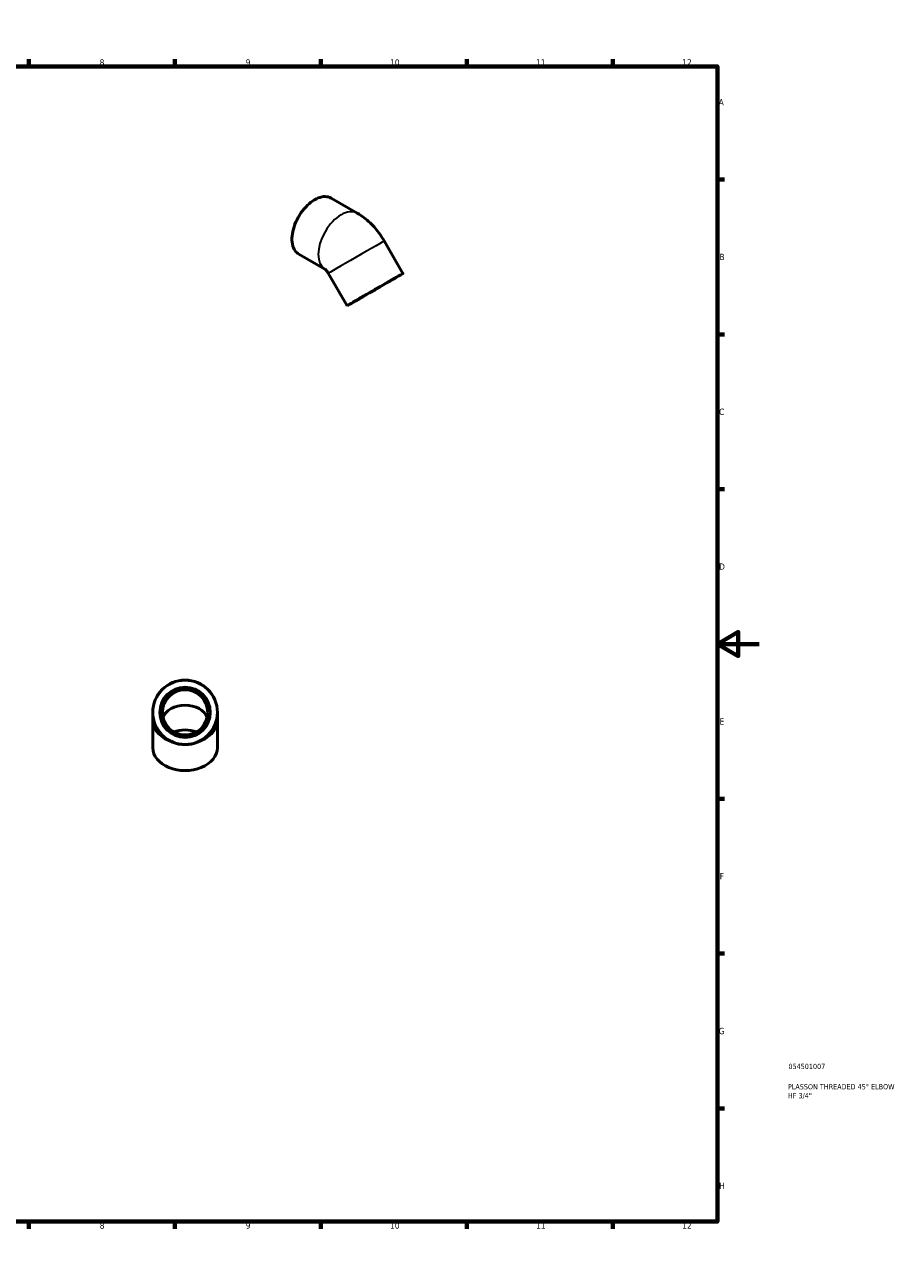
# Model space of a CAD drawing. Header units: millimetres. Extents: x 0 to 906, y 0 to 692.
# Tile 3 of 3: x 489 to 906, y 0 to 594. Entities that reach past the tile are written whole.
import ezdxf

# ---------------------------------------------------------------- set-up
doc = ezdxf.new("R2010")
doc.units = ezdxf.units.MM
for name, color, linetype, lineweight in [('Border (ANSI)', 7, 'Continuous', 70), ('Title (ISO)', 7, 'Continuous', 50), ('Visible (ANSI)', 7, 'Continuous', 50), ('Visible Narrow (ANSI)', 7, 'Continuous', 35)]:
    doc.layers.add(name, color=color, linetype=linetype, lineweight=lineweight)
doc.styles.add('Note Text (ANSI)', font='tahoma.ttf')
doc.styles.add('Note Text (ISO)', font='tahoma.ttf')

# ---------------------------------------------------------------- blocks, each defined once
blk = doc.blocks.new('Borders Default Border')
at = {"layer": 'Border (ANSI)'}
for p, q in [((70.08, 574), (70.08, 577.45)), ((140.17, 574), (140.17, 577.45)), ((210.25, 574), (210.25, 577.45)), ((280.33, 574), (280.33, 577.45)), ((350.42, 574), (350.42, 577.45)), ((490.58, 574), (490.58, 577.45)), ((560.67, 574), (560.67, 577.45)), ((630.75, 574), (630.75, 577.45)), ((700.83, 574), (700.83, 577.45)), ((770.92, 574), (770.92, 577.45)), ((20, 519.75), (16.55, 519.75)), ((821, 519.75), (824.45, 519.75)), ((20, 445.5), (16.55, 445.5)), ((821, 445.5), (824.45, 445.5)), ((20, 371.25), (16.55, 371.25)), ((821, 371.25), (824.45, 371.25)), ((20, 222.75), (16.55, 222.75)), ((821, 222.75), (824.45, 222.75)), ((20, 148.5), (16.55, 148.5)), ((821, 148.5), (824.45, 148.5)), ((20, 74.25), (16.55, 74.25)), ((821, 74.25), (824.45, 74.25)), ((70.08, 20), (70.08, 16.55)), ((140.17, 20), (140.17, 16.55)), ((210.25, 20), (210.25, 16.55)), ((280.33, 20), (280.33, 16.55)), ((350.42, 20), (350.42, 16.55)), ((490.58, 20), (490.58, 16.55)), ((560.67, 20), (560.67, 16.55)), ((630.75, 20), (630.75, 16.55)), ((700.83, 20), (700.83, 16.55)), ((770.92, 20), (770.92, 16.55))]:
    blk.add_line(p, q, dxfattribs=at)
at = {"layer": 'Border (ANSI)', "flags": 128}
for points in [[(420.5, 594), (420.5, 574), (414.73, 584), (426.27, 584), (420.5, 574)], [(20, 20), (20, 574), (821, 574), (821, 20), (20, 20)], [(0, 297), (20, 297), (10, 302.77), (10, 291.23), (20, 297)], [(841, 297), (821, 297), (831, 302.77), (831, 291.23), (821, 297)], [(420.5, 0), (420.5, 20), (414.73, 10), (426.27, 10), (420.5, 20)]]:
    blk.add_lwpolyline(points, dxfattribs=at)
at = {"layer": 'Border (ANSI)', "attachment_point": 7, "style": 'Note Text (ANSI)'}
for s, insert, char_height in [('1', (34.35, 574.4), 3.05), ('2', (104.2, 574.4), 3.05), ('3', (174.26, 574.34), 3.05), ('4', (244.23, 574.4), 3.05), ('5', (314.48, 574.34), 3.05), ('6', (384.49, 574.34), 3.05), ('7', (454.6, 574.4), 3.05), ('8', (524.63, 574.33), 3.05), ('9', (594.7, 574.34), 3.05), ('10', (663.96, 574.34), 3.048), ('11', (734.04, 574.4), 3.048), ('12', (804.13, 574.4), 3.048), ('A', (16.78, 555.35), 3.05), ('A', (821.63, 555.35), 3.05), ('B', (17.15, 481.1), 3.05), ('B', (821.99, 481.1), 3.05), ('C', (16.95, 406.8), 3.05), ('C', (821.8, 406.8), 3.05), ('D', (16.96, 332.6), 3.05), ('D', (821.81, 332.6), 3.05), ('E', (17.21, 258.35), 3.05), ('E', (822.05, 258.35), 3.05), ('F', (17.29, 184.1), 3.05), ('F', (822.14, 184.1), 3.05), ('G', (16.81, 109.79), 3.05), ('G', (821.66, 109.79), 3.05), ('H', (16.97, 35.6), 3.05), ('H', (821.81, 35.6), 3.05), ('1', (34.35, 16.55), 3.05), ('2', (104.2, 16.55), 3.05), ('3', (174.26, 16.49), 3.05), ('4', (244.23, 16.55), 3.05), ('5', (314.48, 16.49), 3.05), ('6', (384.49, 16.49), 3.05), ('7', (454.6, 16.55), 3.05), ('8', (524.63, 16.48), 3.05), ('9', (594.7, 16.49), 3.05), ('10', (663.96, 16.49), 3.048), ('11', (734.04, 16.55), 3.048), ('12', (804.13, 16.55), 3.048)]:
    blk.add_mtext(s, dxfattribs=dict(at, insert=insert, char_height=char_height))
blk = doc.blocks.new('Title Blocks ISO')
at = {"layer": 'Title (ISO)', "color": 232, "true_color": 0xca0064, "style": 'Note Text (ISO)'}
for tag, p in [('PART_NUMBER_001', (34.08, 73.14)), ('DESCRIPTION_001', (33.84, 63.4)), ('DESCRIPTION_002', (33.84, 59.12))]:
    blk.add_attdef(tag, p, '', height=2.5, dxfattribs=at)

msp = doc.modelspace()

# ---------------------------------------------------------------- linework, layer by layer
at = {"layer": 'Visible (ANSI)'}
for p, q in [((635.67, 510.852), (648.228, 503.621)), ((670.159, 474.711), (661.159, 490.3)), ((620.2, 483.988), (632.711, 476.784)), ((643.312, 459.211), (634.312, 474.8)), ((550.118, 264.22), (550.118, 259.977)), ((581.118, 259.977), (581.118, 264.22)), ((550.118, 247.249), (550.118, 259.977)), ((581.118, 247.249), (581.118, 259.977))]:
    msp.add_line(p, q, dxfattribs=at)
for radius in [15.5, 12.059, 10.853]:
    msp.add_circle((565.618, 264.22), radius, dxfattribs=at)
for major_axis in [(-13.423, -7.75), (-10.443, -6.029)]:
    msp.add_ellipse((656.735, 466.961), major_axis=major_axis, ratio=0.0015778, dxfattribs=at)
for centre, major_axis, start_param, end_param in [((565.618, 259.977), (10.853, 0), 0.2310526, 2.9105401), ((565.618, 247.249), (-12.058, 0), 4.2414005, 5.1833775), ((565.618, 247.249), (-15.5, 0), 0, 3.1415927)]:
    msp.add_ellipse(centre, major_axis=major_axis, ratio=0.7071068, start_param=start_param, end_param=end_param, dxfattribs=at)
for points, knots in [([(635.67, 510.852), (634.842, 511.33), (633.885, 511.581), (631.803, 511.614), (630.674, 511.387), (628.354, 510.473), (627.162, 509.779), (624.845, 507.995), (623.72, 506.905), (621.652, 504.444), (620.71, 503.072), (619.099, 500.186), (618.432, 498.672), (617.439, 495.65), (617.114, 494.142), (616.842, 491.285), (616.895, 489.935), (617.382, 487.531), (617.815, 486.476), (618.909, 484.939), (619.51, 484.386), (620.2, 483.988)], [5.4997209, 5.4997209, 5.4997209, 5.4997209, 5.8101743, 5.8101743, 6.1271232, 6.1271232, 6.4492974, 6.4492974, 6.7718443, 6.7718443, 7.0939492, 7.0939492, 7.4158881, 7.4158881, 7.7380473, 7.7380473, 8.0606455, 8.0606455, 8.3824873, 8.3824873, 8.6413135, 8.6413135, 8.6413135, 8.6413135]), ([(648.228, 503.621), (649.375, 502.961), (650.45, 502.238), (652.482, 500.696), (653.438, 499.876), (655.247, 498.155), (656.099, 497.253), (657.708, 495.379), (658.465, 494.406), (659.883, 492.398), (660.545, 491.363), (661.159, 490.3)], [4.71238898, 4.71238898, 4.71238898, 4.71238898, 4.86946861, 4.86946861, 5.02654825, 5.02654825, 5.18362788, 5.18362788, 5.34070751, 5.34070751, 5.49778714, 5.49778714, 5.49778714, 5.49778714]), ([(632.696, 476.795), (632.696, 476.795), (632.705, 476.788), (632.762, 476.745), (632.837, 476.685), (633.029, 476.507), (633.143, 476.392), (633.395, 476.113), (633.531, 475.95), (633.811, 475.582), (633.955, 475.377), (634.168, 475.043), (634.241, 474.922), (634.312, 474.8)], [4.80325709, 4.80325709, 4.80325709, 4.80325709, 4.86873992, 4.86873992, 5.00860177, 5.00860177, 5.14371568, 5.14371568, 5.28035205, 5.28035205, 5.42098443, 5.42098443, 5.49778714, 5.49778714, 5.49778714, 5.49778714])]:
    msp.add_open_spline(points, degree=3, knots=knots, dxfattribs=at)
at = {"layer": 'Visible Narrow (ANSI)'}
msp.add_circle((565.618, 264.22), 15.259, dxfattribs=at)
for centre, major_axis, ratio, start_param, end_param in [((627.935, 497.42), (-7.735, -13.432), 0.5780931, 3.1415927, 6.2831853), ((640.493, 490.189), (7.735, 13.432), 0.5780931, 0, 3.1352236), ((647.735, 482.55), (-13.423, -7.75), 0.0015778, 3.1415927, 6.2831853), ((565.618, 259.977), (-15.5, 0), 0.7071068, 0.0603474, 1.1466007), ((565.618, 259.977), (15.5, 0), 0.7071068, 5.1365846, 6.2228379)]:
    msp.add_ellipse(centre, major_axis=major_axis, ratio=ratio, start_param=start_param, end_param=end_param, dxfattribs=at)

# ---------------------------------------------------------------- block references
msp.add_blockref('Borders Default Border', (0, 0))
msp.add_blockref('Title Blocks ISO', (821, 20)).add_auto_attribs({'PART_NUMBER_001': '054501007', 'DESCRIPTION_001': 'PLASSON THREADED 45° ELBOW', 'DESCRIPTION_002': 'HF 3/4"'})

doc.saveas('drawing.dxf')
